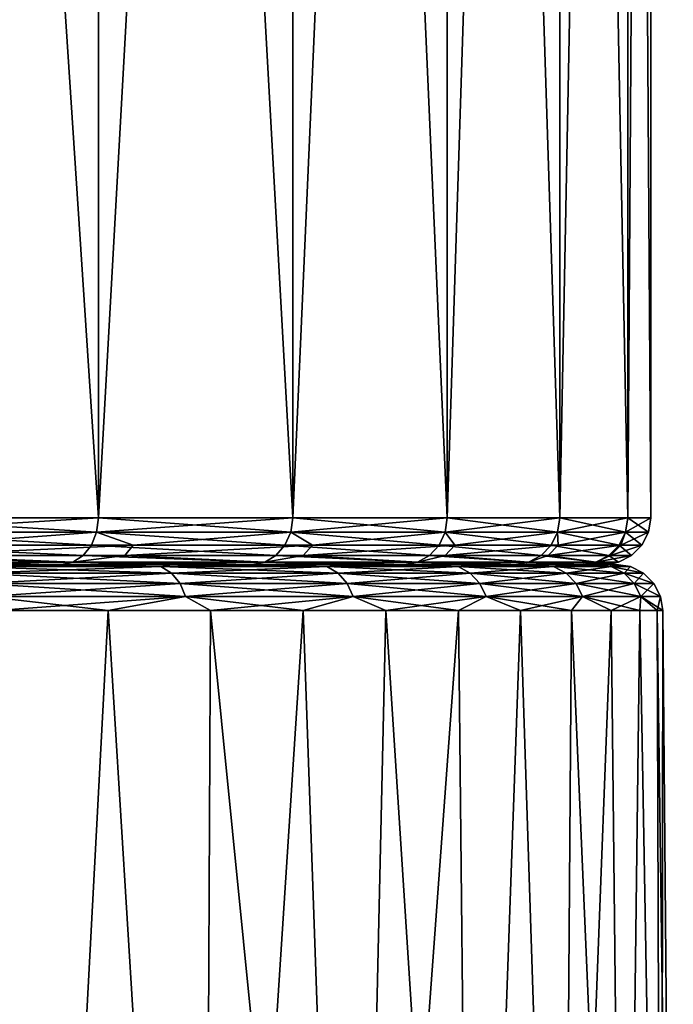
# Model space of a CAD drawing. Header units: metres. Extents: x -128 to 146, y -23 to 80.
# Tile 18 of 113: x -63.38 to -59.18, y 28.17 to 34.5. Entities that reach past the tile are written whole.
import ezdxf

# ---------------------------------------------------------------- set-up
doc = ezdxf.new("R2010")
doc.units = ezdxf.units.M
doc.layers.add('solid_509241_SW0001', color=7, linetype='CONTINUOUS')

msp = doc.modelspace()

# ---------------------------------------------------------------- linework, layer by layer
at = {"layer": 'solid_509241_SW0001'}
for points in [[(-64.355438, 31.299999, -12.144561), (-64.355438, 53.799999, -12.144561), (-62.874168, 53.799999, -10.455494)], [(-62.874157, 31.299999, -10.455479), (-64.355438, 31.299999, -12.144561), (-62.874168, 53.799999, -10.455494)], [(-62.874157, 31.299999, 10.455476), (-62.874168, 53.799999, 10.45549), (-64.355438, 53.799999, 12.144557)], [(-64.355438, 31.299999, 12.144557), (-62.874157, 31.299999, 10.455476), (-64.355438, 53.799999, 12.144557)], [(-62.874157, 31.299999, -10.455479), (-62.874168, 53.799999, -10.455494), (-61.626022, 53.799999, -8.587514)], [(-61.626015, 31.299999, 8.587499), (-61.626022, 53.799999, 8.587511), (-62.874168, 53.799999, 10.45549)], [(-62.874157, 31.299999, 10.455476), (-61.626015, 31.299999, 8.587499), (-62.874168, 53.799999, 10.45549)], [(-61.626015, 31.299999, -8.587502), (-62.874157, 31.299999, -10.455479), (-61.626022, 53.799999, -8.587514)], [(-61.626015, 31.299999, -8.587502), (-61.626022, 53.799999, -8.587514), (-60.63237, 53.799999, -6.572589)], [(-60.63237, 31.299999, 6.572587), (-60.63237, 53.799999, 6.572586), (-61.626022, 53.799999, 8.587511)], [(-61.626015, 31.299999, 8.587499), (-60.63237, 31.299999, 6.572587), (-61.626022, 53.799999, 8.587511)], [(-60.63237, 31.299999, -6.572589), (-61.626015, 31.299999, -8.587502), (-60.63237, 53.799999, -6.572589)], [(-60.63237, 31.299999, -6.572589), (-60.63237, 53.799999, -6.572589), (-59.910221, 53.799999, -4.445204)], [(-59.910221, 31.299999, -4.445219), (-60.63237, 31.299999, -6.572589), (-59.910221, 53.799999, -4.445204)], [(-59.910221, 31.299999, 4.445216), (-59.910221, 53.799999, 4.445201), (-60.63237, 53.799999, 6.572586)], [(-60.63237, 31.299999, 6.572587), (-59.910221, 31.299999, 4.445216), (-60.63237, 53.799999, 6.572586)], [(-59.910221, 31.299999, -4.445219), (-59.910221, 53.799999, -4.445204), (-59.471931, 53.799999, -2.24177)], [(-59.471935, 31.299999, -2.241789), (-59.910221, 31.299999, -4.445219), (-59.471931, 53.799999, -2.24177)], [(-59.471935, 31.299999, 2.241786), (-59.471931, 53.799999, 2.241767), (-59.910221, 53.799999, 4.445201)], [(-59.910221, 31.299999, 4.445216), (-59.471935, 31.299999, 2.241786), (-59.910221, 53.799999, 4.445201)], [(-59.471935, 31.299999, -2.241789), (-59.471931, 53.799999, -2.24177), (-59.324997, 53.799999, -0.000002)], [(-59.324997, 31.299999, -0.000002), (-59.471935, 31.299999, -2.241789), (-59.324997, 53.799999, -0.000002)], [(-59.471935, 31.299999, 2.241786), (-59.324997, 31.299999, -0.000002), (-59.471931, 53.799999, 2.241767)], [(-59.471931, 53.799999, 2.241767), (-59.324997, 31.299999, -0.000002), (-59.324997, 53.799999, -0.000002)], [(-64.365822, 31.207296, -12.134178), (-64.355438, 31.299999, -12.144561), (-62.874157, 31.299999, -10.455479)], [(-64.365822, 31.207296, -12.134178), (-62.874157, 31.299999, -10.455479), (-62.885803, 31.207296, -10.446541)], [(-64.365822, 31.207296, 12.134175), (-62.885803, 31.207296, 10.446538), (-64.355438, 31.299999, 12.144557)], [(-62.885803, 31.207296, 10.446538), (-62.874157, 31.299999, 10.455476), (-64.355438, 31.299999, 12.144557)], [(-62.885803, 31.207296, -10.446541), (-62.874157, 31.299999, -10.455479), (-61.626015, 31.299999, -8.587502)], [(-62.885803, 31.207296, -10.446541), (-61.626015, 31.299999, -8.587502), (-61.638729, 31.207296, -8.58016)], [(-62.885803, 31.207296, 10.446538), (-61.638729, 31.207296, 8.580157), (-62.874157, 31.299999, 10.455476)], [(-61.638729, 31.207296, 8.580157), (-61.626015, 31.299999, 8.587499), (-62.874157, 31.299999, 10.455476)], [(-61.638729, 31.207296, -8.58016), (-61.626015, 31.299999, -8.587502), (-60.63237, 31.299999, -6.572589)], [(-61.638729, 31.207296, -8.58016), (-60.63237, 31.299999, -6.572589), (-60.645935, 31.207294, -6.566971)], [(-61.638729, 31.207296, 8.580157), (-60.645935, 31.207294, 6.566967), (-61.626015, 31.299999, 8.587499)], [(-60.645935, 31.207294, 6.566967), (-60.63237, 31.299999, 6.572587), (-61.626015, 31.299999, 8.587499)], [(-60.645935, 31.207294, -6.566971), (-60.63237, 31.299999, -6.572589), (-59.910221, 31.299999, -4.445219)], [(-60.645935, 31.207294, -6.566971), (-59.910221, 31.299999, -4.445219), (-59.924404, 31.207294, -4.441419)], [(-60.645935, 31.207294, 6.566967), (-59.924404, 31.207294, 4.441415), (-60.63237, 31.299999, 6.572587)], [(-59.924404, 31.207294, 4.441415), (-59.910221, 31.299999, 4.445216), (-60.63237, 31.299999, 6.572587)], [(-59.924404, 31.207294, -4.441419), (-59.910221, 31.299999, -4.445219), (-59.471935, 31.299999, -2.241789)], [(-59.924404, 31.207294, -4.441419), (-59.471935, 31.299999, -2.241789), (-59.486492, 31.207294, -2.239872)], [(-59.924404, 31.207294, 4.441415), (-59.486492, 31.207294, 2.239869), (-59.910221, 31.299999, 4.445216)], [(-59.486492, 31.207294, 2.239869), (-59.471935, 31.299999, 2.241786), (-59.910221, 31.299999, 4.445216)], [(-59.486492, 31.207294, -2.239872), (-59.471935, 31.299999, -2.241789), (-59.324997, 31.299999, -0.000002)], [(-59.486492, 31.207294, -2.239872), (-59.324997, 31.299999, -0.000002), (-59.33968, 31.207294, -0.000002)], [(-59.486492, 31.207294, 2.239869), (-59.33968, 31.207294, -0.000002), (-59.471935, 31.299999, 2.241786)], [(-59.33968, 31.207294, -0.000002), (-59.324997, 31.299999, -0.000002), (-59.471935, 31.299999, 2.241786)], [(-64.395996, 31.123589, 12.104005), (-62.919655, 31.123589, 10.420564), (-64.365822, 31.207296, 12.134175)], [(-62.919655, 31.123589, 10.420564), (-62.885803, 31.207296, 10.446538), (-64.365822, 31.207296, 12.134175)], [(-64.365822, 31.207296, -12.134178), (-62.885803, 31.207296, -10.446541), (-64.021767, 31.123589, -11.717839)], [(-62.885803, 31.207296, -10.446541), (-62.651531, 31.123589, -10.061503), (-64.021767, 31.123589, -11.717839)], [(-62.919655, 31.123589, 10.420564), (-61.675678, 31.123589, 8.558824), (-62.885803, 31.207296, 10.446538)], [(-61.675678, 31.123589, 8.558824), (-61.638729, 31.207296, 8.580157), (-62.885803, 31.207296, 10.446538)], [(-62.885803, 31.207296, -10.446541), (-61.638729, 31.207296, -8.58016), (-62.651531, 31.123589, -10.061503)], [(-61.638729, 31.207296, -8.58016), (-61.499687, 31.123589, -8.246492), (-62.651531, 31.123589, -10.061503)], [(-61.675678, 31.123589, 8.558824), (-60.685352, 31.123589, 6.55064), (-61.638729, 31.207296, 8.580157)], [(-60.685352, 31.123589, 6.55064), (-60.645935, 31.207294, 6.566967), (-61.638729, 31.207296, 8.580157)], [(-61.638729, 31.207296, -8.58016), (-60.645935, 31.207294, -6.566971), (-61.499687, 31.123589, -8.246492)], [(-60.645935, 31.207294, -6.566971), (-60.584412, 31.123589, -6.301429), (-61.499687, 31.123589, -8.246492)], [(-60.685352, 31.123589, 6.55064), (-59.965618, 31.123589, 4.430372), (-60.645935, 31.207294, 6.566967)], [(-59.965618, 31.123589, 4.430372), (-59.924404, 31.207294, 4.441415), (-60.645935, 31.207294, 6.566967)], [(-60.645935, 31.207294, -6.566971), (-59.924404, 31.207294, -4.441419), (-60.584412, 31.123589, -6.301429)], [(-59.924404, 31.207294, -4.441419), (-59.920132, 31.123589, -4.256988), (-60.584412, 31.123589, -6.301429)], [(-59.965618, 31.123589, 4.430372), (-59.528793, 31.123589, 2.2343), (-59.924404, 31.207294, 4.441415)], [(-59.528793, 31.123589, 2.2343), (-59.486492, 31.207294, 2.239869), (-59.924404, 31.207294, 4.441415)], [(-59.924404, 31.207294, -4.441419), (-59.486492, 31.207294, -2.239872), (-59.920132, 31.123589, -4.256988)], [(-59.486492, 31.207294, -2.239872), (-59.517326, 31.123589, -2.145412), (-59.920132, 31.123589, -4.256988)], [(-59.528793, 31.123589, 2.2343), (-59.382347, 31.123589, -0.000002), (-59.486492, 31.207294, 2.239869)], [(-59.517326, 31.123589, -2.145412), (-59.33968, 31.207294, -0.000002), (-59.382347, 31.123589, -0.000002)], [(-59.486492, 31.207294, -2.239872), (-59.33968, 31.207294, -0.000002), (-59.517326, 31.123589, -2.145412)], [(-59.382347, 31.123589, -0.000002), (-59.33968, 31.207294, -0.000002), (-59.486492, 31.207294, 2.239869)], [(-64.442993, 31.057184, 12.057006), (-62.972385, 31.057184, 10.380101), (-64.395996, 31.123589, 12.104005)], [(-62.972385, 31.057184, 10.380101), (-62.919655, 31.123589, 10.420564), (-64.395996, 31.123589, 12.104005)], [(-62.651531, 31.123589, -10.061503), (-62.705303, 31.057184, -10.022435), (-64.070221, 31.057184, -11.672339)], [(-64.021767, 31.123589, -11.717839), (-62.651531, 31.123589, -10.061503), (-64.070221, 31.057184, -11.672339)], [(-62.972385, 31.057184, 10.380101), (-61.733242, 31.057184, 8.52559), (-62.919655, 31.123589, 10.420564)], [(-61.733242, 31.057184, 8.52559), (-61.675678, 31.123589, 8.558824), (-62.919655, 31.123589, 10.420564)], [(-61.499687, 31.123589, -8.246492), (-61.557934, 31.057184, -8.214472), (-62.705303, 31.057184, -10.022435)], [(-62.651531, 31.123589, -10.061503), (-61.499687, 31.123589, -8.246492), (-62.705303, 31.057184, -10.022435)], [(-61.733242, 31.057184, 8.52559), (-60.746761, 31.057184, 6.525204), (-61.675678, 31.123589, 8.558824)], [(-60.746761, 31.057184, 6.525204), (-60.685352, 31.123589, 6.55064), (-61.675678, 31.123589, 8.558824)], [(-60.584412, 31.123589, -6.301429), (-60.64621, 31.057184, -6.276961), (-61.557934, 31.057184, -8.214472)], [(-61.499687, 31.123589, -8.246492), (-60.584412, 31.123589, -6.301429), (-61.557934, 31.057184, -8.214472)], [(-60.746761, 31.057184, 6.525204), (-60.029819, 31.057184, 4.413169), (-60.685352, 31.123589, 6.55064)], [(-60.029819, 31.057184, 4.413169), (-59.965618, 31.123589, 4.430372), (-60.685352, 31.123589, 6.55064)], [(-59.920132, 31.123589, -4.256988), (-59.984509, 31.057184, -4.240458), (-60.64621, 31.057184, -6.276961)], [(-60.584412, 31.123589, -6.301429), (-59.920132, 31.123589, -4.256988), (-60.64621, 31.057184, -6.276961)], [(-60.029819, 31.057184, 4.413169), (-59.594692, 31.057184, 2.225625), (-59.965618, 31.123589, 4.430372)], [(-59.517326, 31.123589, -2.145412), (-59.583271, 31.057184, -2.137081), (-59.984509, 31.057184, -4.240458)], [(-59.920132, 31.123589, -4.256988), (-59.517326, 31.123589, -2.145412), (-59.984509, 31.057184, -4.240458)], [(-59.594692, 31.057184, 2.225625), (-59.528793, 31.123589, 2.2343), (-59.965618, 31.123589, 4.430372)], [(-59.594692, 31.057184, 2.225625), (-59.448814, 31.057184, -0.000002), (-59.528793, 31.123589, 2.2343)], [(-59.583271, 31.057184, -2.137081), (-59.382347, 31.123589, -0.000002), (-59.448814, 31.057184, -0.000002)], [(-59.517326, 31.123589, -2.145412), (-59.382347, 31.123589, -0.000002), (-59.583271, 31.057184, -2.137081)], [(-59.448814, 31.057184, -0.000002), (-59.382347, 31.123589, -0.000002), (-59.528793, 31.123589, 2.2343)], [(-63.038826, 31.014597, -10.329123), (-63.112171, 31, -10.27286), (-64.567589, 31, -11.932442)], [(-64.502213, 31.014597, -11.99779), (-63.038826, 31.014597, -10.329123), (-64.567589, 31, -11.932442)], [(-64.502213, 31.014597, 11.997787), (-64.567589, 31, 11.932439), (-63.112171, 31, 10.272857)], [(-64.442993, 31.057184, 12.057006), (-64.502213, 31.014597, 11.997787), (-63.038826, 31.014597, 10.329119)], [(-64.070221, 31.057184, -11.672339), (-63.038826, 31.014597, -10.329123), (-64.502213, 31.014597, -11.99779)], [(-63.038826, 31.014597, 10.329119), (-64.502213, 31.014597, 11.997787), (-63.112171, 31, 10.272857)], [(-64.442993, 31.057184, 12.057006), (-63.038826, 31.014597, 10.329119), (-62.972385, 31.057184, 10.380101)], [(-64.070221, 31.057184, -11.672339), (-62.705303, 31.057184, -10.022435), (-63.038826, 31.014597, -10.329123)], [(-63.038826, 31.014597, -10.329123), (-61.805767, 31.014595, -8.48372), (-63.112171, 31, -10.27286)], [(-63.038826, 31.014597, 10.329119), (-63.112171, 31, 10.272857), (-61.885822, 31, 8.437498)], [(-61.805767, 31.014595, -8.48372), (-61.885822, 31, -8.437501), (-63.112171, 31, -10.27286)], [(-62.972385, 31.057184, 10.380101), (-63.038826, 31.014597, 10.329119), (-61.805767, 31.014595, 8.483717)], [(-62.705303, 31.057184, -10.022435), (-61.805767, 31.014595, -8.48372), (-63.038826, 31.014597, -10.329123)], [(-61.805767, 31.014595, 8.483717), (-63.038826, 31.014597, 10.329119), (-61.885822, 31, 8.437498)], [(-62.972385, 31.057184, 10.380101), (-61.805767, 31.014595, 8.483717), (-61.733242, 31.057184, 8.52559)], [(-62.705303, 31.057184, -10.022435), (-61.557934, 31.057184, -8.214472), (-61.805767, 31.014595, -8.48372)], [(-60.824131, 31.014595, -6.493158), (-60.909527, 31, -6.457773), (-61.885822, 31, -8.437501)], [(-61.805767, 31.014595, -8.48372), (-60.824131, 31.014595, -6.493158), (-61.885822, 31, -8.437501)], [(-61.805767, 31.014595, 8.483717), (-61.885822, 31, 8.437498), (-60.909527, 31, 6.45777)], [(-61.733242, 31.057184, 8.52559), (-61.805767, 31.014595, 8.483717), (-60.824131, 31.014595, 6.493155)], [(-61.557934, 31.057184, -8.214472), (-60.824131, 31.014595, -6.493158), (-61.805767, 31.014595, -8.48372)], [(-60.824131, 31.014595, 6.493155), (-61.805767, 31.014595, 8.483717), (-60.909527, 31, 6.45777)], [(-61.733242, 31.057184, 8.52559), (-60.824131, 31.014595, 6.493155), (-60.746761, 31.057184, 6.525204)], [(-61.557934, 31.057184, -8.214472), (-60.64621, 31.057184, -6.276961), (-60.824131, 31.014595, -6.493158)], [(-60.110714, 31.014595, -4.391497), (-60.199997, 31, -4.367554), (-60.909527, 31, -6.457773)], [(-60.824131, 31.014595, -6.493158), (-60.110714, 31.014595, -4.391497), (-60.909527, 31, -6.457773)], [(-60.824131, 31.014595, 6.493155), (-60.909527, 31, 6.45777), (-60.199997, 31, 4.367551)], [(-60.746761, 31.057184, 6.525204), (-60.824131, 31.014595, 6.493155), (-60.110714, 31.014595, 4.391494)], [(-60.64621, 31.057184, -6.276961), (-60.110714, 31.014595, -4.391497), (-60.824131, 31.014595, -6.493158)], [(-60.110714, 31.014595, 4.391494), (-60.824131, 31.014595, 6.493155), (-60.199997, 31, 4.367551)], [(-60.746761, 31.057184, 6.525204), (-60.110714, 31.014595, 4.391494), (-60.029819, 31.057184, 4.413169)], [(-60.64621, 31.057184, -6.276961), (-59.984509, 31.057184, -4.240458), (-60.110714, 31.014595, -4.391497)], [(-59.677723, 31.014595, -2.214696), (-59.769363, 31, -2.202614), (-60.199997, 31, -4.367554)], [(-60.110714, 31.014595, -4.391497), (-59.677723, 31.014595, -2.214696), (-60.199997, 31, -4.367554)], [(-60.110714, 31.014595, 4.391494), (-60.199997, 31, 4.367551), (-59.769363, 31, 2.202611)], [(-60.029819, 31.057184, 4.413169), (-60.110714, 31.014595, 4.391494), (-59.677723, 31.014595, 2.214693)], [(-59.984509, 31.057184, -4.240458), (-59.677723, 31.014595, -2.214696), (-60.110714, 31.014595, -4.391497)], [(-59.677723, 31.014595, 2.214693), (-60.110714, 31.014595, 4.391494), (-59.769363, 31, 2.202611)], [(-60.029819, 31.057184, 4.413169), (-59.677723, 31.014595, 2.214693), (-59.594692, 31.057184, 2.225625)], [(-59.984509, 31.057184, -4.240458), (-59.583271, 31.057184, -2.137081), (-59.677723, 31.014595, -2.214696)], [(-59.532562, 31.014595, -0.000002), (-59.625, 31, -0.000002), (-59.769363, 31, -2.202614)], [(-59.677723, 31.014595, 2.214693), (-59.769363, 31, 2.202611), (-59.625, 31, -0.000002)], [(-59.677723, 31.014595, -2.214696), (-59.532562, 31.014595, -0.000002), (-59.769363, 31, -2.202614)], [(-59.594692, 31.057184, 2.225625), (-59.677723, 31.014595, 2.214693), (-59.532562, 31.014595, -0.000002)], [(-59.677723, 31.014595, -2.214696), (-59.448814, 31.057184, -0.000002), (-59.532562, 31.014595, -0.000002)], [(-59.583271, 31.057184, -2.137081), (-59.448814, 31.057184, -0.000002), (-59.677723, 31.014595, -2.214696)], [(-59.532562, 31.014595, -0.000002), (-59.677723, 31.014595, 2.214693), (-59.625, 31, -0.000002)], [(-59.594692, 31.057184, 2.225625), (-59.532562, 31.014595, -0.000002), (-59.448814, 31.057184, -0.000002)], [(-64.567589, 31, -11.932442), (-63.112171, 31, -10.27286), (-63.753262, 31, -11.176384)], [(-64.567589, 31, 11.932439), (-63.75325, 31, 11.176368), (-63.049515, 31, 10.318686)], [(-63.112171, 31, 10.272857), (-64.567589, 31, 11.932439), (-63.049515, 31, 10.318686)], [(-63.112171, 31, -10.27286), (-63.049526, 31, -10.318703), (-63.753262, 31, -11.176384)], [(-63.741776, 30.985477, -11.302802), (-63.753262, 31, -11.176384), (-63.049526, 31, -10.318703)], [(-62.472393, 30.985477, 9.682558), (-63.049515, 31, 10.318686), (-63.75325, 31, 11.176368)], [(-63.741776, 30.985477, 11.302802), (-62.472393, 30.985477, 9.682558), (-63.75325, 31, 11.176368)], [(-62.472393, 30.985477, -9.682558), (-63.741776, 30.985477, -11.302802), (-63.049526, 31, -10.318703)], [(-63.679382, 30.943264, -11.358078), (-63.741776, 30.985477, -11.302802), (-62.472393, 30.985477, -9.682558)], [(-62.403793, 30.943264, 9.72991), (-62.472393, 30.985477, 9.682558), (-63.741776, 30.985477, 11.302802)], [(-63.679382, 30.943264, 11.358078), (-62.403793, 30.943264, 9.72991), (-63.741776, 30.985477, 11.302802)], [(-62.403793, 30.943264, -9.72991), (-63.679382, 30.943264, -11.358078), (-62.472393, 30.985477, -9.682558)], [(-63.112171, 31, -10.27286), (-62.403366, 31, -9.416782), (-63.049526, 31, -10.318703)], [(-63.112171, 31, -10.27286), (-61.885822, 31, -8.437501), (-62.403366, 31, -9.416782)], [(-63.112171, 31, 10.272857), (-62.403355, 31, 9.416765), (-61.817593, 31, 8.474537)], [(-61.885822, 31, 8.437498), (-63.112171, 31, 10.272857), (-61.817593, 31, 8.474537)], [(-63.112171, 31, 10.272857), (-63.049515, 31, 10.318686), (-62.403355, 31, 9.416765)], [(-62.472393, 30.985477, -9.682558), (-63.049526, 31, -10.318703), (-62.403366, 31, -9.416782)], [(-62.472393, 30.985477, 9.682558), (-62.403355, 31, 9.416765), (-63.049515, 31, 10.318686)], [(-62.472393, 30.985477, -9.682558), (-62.403366, 31, -9.416782), (-61.817604, 31, -8.474556)], [(-61.407566, 30.985477, -7.92112), (-62.472393, 30.985477, -9.682558), (-61.817604, 31, -8.474556)], [(-62.472393, 30.985477, 9.682558), (-61.407566, 30.985477, 7.92112), (-62.403355, 31, 9.416765)], [(-62.403793, 30.943264, -9.72991), (-62.472393, 30.985477, -9.682558), (-61.407566, 30.985477, -7.92112)], [(-61.333759, 30.943264, 7.959857), (-61.407566, 30.985477, 7.92112), (-62.472393, 30.985477, 9.682558)], [(-62.403793, 30.943264, 9.72991), (-61.333759, 30.943264, 7.959857), (-62.472393, 30.985477, 9.682558)], [(-61.333759, 30.943264, -7.959857), (-62.403793, 30.943264, -9.72991), (-61.407566, 30.985477, -7.92112)], [(-61.885822, 31, -8.437501), (-61.817604, 31, -8.474556), (-62.403366, 31, -9.416782)], [(-61.407566, 30.985477, 7.92112), (-61.817593, 31, 8.474537), (-62.403355, 31, 9.416765)], [(-61.885822, 31, -8.437501), (-61.294724, 31, -7.49603), (-61.817604, 31, -8.474556)], [(-61.885822, 31, -8.437501), (-60.909527, 31, -6.457773), (-61.294724, 31, -7.49603)], [(-61.885822, 31, 8.437498), (-61.294716, 31, 7.496011), (-60.836956, 31, 6.485363)], [(-60.909527, 31, 6.45777), (-61.885822, 31, 8.437498), (-60.836956, 31, 6.485363)], [(-61.885822, 31, 8.437498), (-61.817593, 31, 8.474537), (-61.294716, 31, 7.496011)], [(-61.407566, 30.985477, -7.92112), (-61.817604, 31, -8.474556), (-61.294724, 31, -7.49603)], [(-61.407566, 30.985477, 7.92112), (-61.294716, 31, 7.496011), (-61.817593, 31, 8.474537)], [(-61.407566, 30.985477, -7.92112), (-61.294724, 31, -7.49603), (-60.836967, 31, -6.485383)], [(-60.562824, 30.985477, -6.044174), (-61.407566, 30.985477, -7.92112), (-60.836967, 31, -6.485383)], [(-61.407566, 30.985477, 7.92112), (-60.562824, 30.985477, 6.044174), (-61.294716, 31, 7.496011)], [(-61.333759, 30.943264, -7.959857), (-61.407566, 30.985477, -7.92112), (-60.562824, 30.985477, -6.044174)], [(-60.484882, 30.943264, 6.073733), (-60.562824, 30.985477, 6.044174), (-61.407566, 30.985477, 7.92112)], [(-61.333759, 30.943264, 7.959857), (-60.484882, 30.943264, 6.073733), (-61.407566, 30.985477, 7.92112)], [(-60.484882, 30.943264, -6.073733), (-61.333759, 30.943264, -7.959857), (-60.562824, 30.985477, -6.044174)], [(-60.909527, 31, -6.457773), (-60.836967, 31, -6.485383), (-61.294724, 31, -7.49603)], [(-60.562824, 30.985477, 6.044174), (-60.836956, 31, 6.485363), (-61.294716, 31, 7.496011)], [(-60.909527, 31, -6.457773), (-60.446304, 31, -5.446995), (-60.836967, 31, -6.485383)], [(-60.909527, 31, -6.457773), (-60.199997, 31, -4.367554), (-60.446304, 31, -5.446995)], [(-60.909527, 31, 6.45777), (-60.446301, 31, 5.446974), (-60.124367, 31, 4.385147)], [(-60.199997, 31, 4.367551), (-60.909527, 31, 6.45777), (-60.124367, 31, 4.385147)], [(-60.909527, 31, 6.45777), (-60.836956, 31, 6.485363), (-60.446301, 31, 5.446974)], [(-60.562824, 30.985477, -6.044174), (-60.836967, 31, -6.485383), (-60.446304, 31, -5.446995)], [(-60.562824, 30.985477, 6.044174), (-60.446301, 31, 5.446974), (-60.836956, 31, 6.485363)], [(-60.562824, 30.985477, -6.044174), (-60.446304, 31, -5.446995), (-60.124374, 31, -4.385169)], [(-59.950478, 30.985477, -4.079091), (-60.562824, 30.985477, -6.044174), (-60.124374, 31, -4.385169)], [(-60.562824, 30.985477, 6.044174), (-59.950478, 30.985477, 4.079091), (-60.446301, 31, 5.446974)], [(-60.484882, 30.943264, -6.073733), (-60.562824, 30.985477, -6.044174), (-59.950478, 30.985477, -4.079091)], [(-59.869545, 30.943264, 4.09904), (-59.950478, 30.985477, 4.079091), (-60.562824, 30.985477, 6.044174)], [(-60.484882, 30.943264, 6.073733), (-59.869545, 30.943264, 4.09904), (-60.562824, 30.985477, 6.044174)], [(-59.869545, 30.943264, -4.09904), (-60.484882, 30.943264, -6.073733), (-59.950478, 30.985477, -4.079091)], [(-60.199997, 31, -4.367554), (-60.124374, 31, -4.385169), (-60.446304, 31, -5.446995)], [(-59.950478, 30.985477, 4.079091), (-60.124367, 31, 4.385147), (-60.446301, 31, 5.446974)], [(-60.199997, 31, -4.367554), (-59.872635, 31, -3.304782), (-60.124374, 31, -4.385169)], [(-60.199997, 31, -4.367554), (-59.769363, 31, -2.202614), (-59.872635, 31, -3.304782)], [(-60.199997, 31, 4.367551), (-59.872631, 31, 3.304762), (-59.692055, 31, 2.209932)], [(-59.769363, 31, 2.202611), (-60.199997, 31, 4.367551), (-59.692055, 31, 2.209932)], [(-60.199997, 31, 4.367551), (-60.124367, 31, 4.385147), (-59.872631, 31, 3.304762)], [(-59.950478, 30.985477, -4.079091), (-60.124374, 31, -4.385169), (-59.872635, 31, -3.304782)], [(-59.950478, 30.985477, 4.079091), (-59.872631, 31, 3.304762), (-60.124367, 31, 4.385147)], [(-59.950478, 30.985477, -4.079091), (-59.872635, 31, -3.304782), (-59.692055, 31, -2.209949)], [(-59.579464, 30.985477, -2.054525), (-59.950478, 30.985477, -4.079091), (-59.692055, 31, -2.209949)], [(-59.950478, 30.985477, 4.079091), (-59.579464, 30.985477, 2.054525), (-59.872631, 31, 3.304762)], [(-59.869545, 30.943264, -4.09904), (-59.950478, 30.985477, -4.079091), (-59.579464, 30.985477, -2.054525)], [(-59.496716, 30.943264, 2.064573), (-59.579464, 30.985477, 2.054525), (-59.950478, 30.985477, 4.079091)], [(-59.869545, 30.943264, 4.09904), (-59.496716, 30.943264, 2.064573), (-59.950478, 30.985477, 4.079091)], [(-59.769363, 31, -2.202614), (-59.692055, 31, -2.209949), (-59.872635, 31, -3.304782)], [(-59.579464, 30.985477, 2.054525), (-59.692055, 31, 2.209932), (-59.872631, 31, 3.304762)], [(-59.496716, 30.943264, -2.064573), (-59.869545, 30.943264, -4.09904), (-59.579464, 30.985477, -2.054525)], [(-59.769363, 31, -2.202614), (-59.58353, 31, -1.10628), (-59.692055, 31, -2.209949)], [(-59.769363, 31, -2.202614), (-59.625, 31, -0.000002), (-59.58353, 31, -1.10628)], [(-59.769363, 31, 2.202611), (-59.58353, 31, 1.106271), (-59.547394, 31)], [(-59.769363, 31, 2.202611), (-59.547394, 31), (-59.625, 31, -0.000002)], [(-59.769363, 31, 2.202611), (-59.692055, 31, 2.209932), (-59.58353, 31, 1.106271)], [(-59.579464, 30.985477, -2.054525), (-59.692055, 31, -2.209949), (-59.58353, 31, -1.10628)], [(-59.579464, 30.985477, 2.054525), (-59.58353, 31, 1.106271), (-59.692055, 31, 2.209932)], [(-59.625, 31, -0.000002), (-59.547394, 31), (-59.58353, 31, -1.10628)], [(-59.579464, 30.985477, -2.054525), (-59.58353, 31, -1.10628), (-59.547394, 31)], [(-59.455185, 30.985477), (-59.547394, 31), (-59.58353, 31, 1.106271)], [(-59.579464, 30.985477, 2.054525), (-59.455185, 30.985477), (-59.58353, 31, 1.106271)], [(-59.455185, 30.985477), (-59.579464, 30.985477, -2.054525), (-59.547394, 31)], [(-59.496716, 30.943264, -2.064573), (-59.579464, 30.985477, -2.054525), (-59.455185, 30.985477)], [(-59.579464, 30.985477, 2.054525), (-59.37183, 30.943264), (-59.455185, 30.985477)], [(-59.496716, 30.943264, 2.064573), (-59.37183, 30.943264), (-59.579464, 30.985477, 2.054525)], [(-59.37183, 30.943264), (-59.496716, 30.943264, -2.064573), (-59.455185, 30.985477)], [(-63.629734, 30.877453, -11.40206), (-63.679382, 30.943264, -11.358078), (-62.403793, 30.943264, -9.72991)], [(-62.349209, 30.877453, 9.767587), (-62.403793, 30.943264, 9.72991), (-63.679382, 30.943264, 11.358078)], [(-63.629734, 30.877453, 11.40206), (-62.349209, 30.877453, 9.767587), (-63.679382, 30.943264, 11.358078)], [(-62.349209, 30.877453, -9.767587), (-63.629734, 30.877453, -11.40206), (-62.403793, 30.943264, -9.72991)], [(-62.349209, 30.877453, -9.767587), (-62.403793, 30.943264, -9.72991), (-61.333759, 30.943264, -7.959857)], [(-61.275028, 30.877453, 7.990681), (-61.333759, 30.943264, 7.959857), (-62.403793, 30.943264, 9.72991)], [(-62.349209, 30.877453, 9.767587), (-61.275028, 30.877453, 7.990681), (-62.403793, 30.943264, 9.72991)], [(-61.275028, 30.877453, -7.990681), (-62.349209, 30.877453, -9.767587), (-61.333759, 30.943264, -7.959857)], [(-61.275028, 30.877453, -7.990681), (-61.333759, 30.943264, -7.959857), (-60.484882, 30.943264, -6.073733)], [(-60.422867, 30.877453, 6.097252), (-60.484882, 30.943264, 6.073733), (-61.333759, 30.943264, 7.959857)], [(-61.275028, 30.877453, 7.990681), (-60.422867, 30.877453, 6.097252), (-61.333759, 30.943264, 7.959857)], [(-60.422867, 30.877453, -6.097252), (-61.275028, 30.877453, -7.990681), (-60.484882, 30.943264, -6.073733)], [(-60.422867, 30.877453, -6.097252), (-60.484882, 30.943264, -6.073733), (-59.869545, 30.943264, -4.09904)], [(-59.805145, 30.877453, 4.114912), (-59.869545, 30.943264, 4.09904), (-60.484882, 30.943264, 6.073733)], [(-60.422867, 30.877453, 6.097252), (-59.805145, 30.877453, 4.114912), (-60.484882, 30.943264, 6.073733)], [(-59.805145, 30.877453, -4.114912), (-60.422867, 30.877453, -6.097252), (-59.869545, 30.943264, -4.09904)], [(-59.805145, 30.877453, -4.114912), (-59.869545, 30.943264, -4.09904), (-59.496716, 30.943264, -2.064573)], [(-59.43087, 30.877453, 2.072567), (-59.496716, 30.943264, 2.064573), (-59.869545, 30.943264, 4.09904)], [(-59.805145, 30.877453, 4.114912), (-59.43087, 30.877453, 2.072567), (-59.869545, 30.943264, 4.09904)], [(-59.43087, 30.877453, -2.072567), (-59.805145, 30.877453, -4.114912), (-59.496716, 30.943264, -2.064573)], [(-59.43087, 30.877453, -2.072567), (-59.496716, 30.943264, -2.064573), (-59.37183, 30.943264)], [(-59.496716, 30.943264, 2.064573), (-59.305504, 30.877453), (-59.37183, 30.943264)], [(-59.43087, 30.877453, 2.072567), (-59.305504, 30.877453), (-59.496716, 30.943264, 2.064573)], [(-59.305504, 30.877453), (-59.43087, 30.877453, -2.072567), (-59.37183, 30.943264)], [(-63.597652, 30.794428, -11.430483), (-63.629734, 30.877453, -11.40206), (-62.349209, 30.877453, -9.767587)], [(-62.313934, 30.794428, 9.791936), (-62.349209, 30.877453, 9.767587), (-63.629734, 30.877453, 11.40206)], [(-63.597652, 30.794428, 11.430483), (-62.313934, 30.794428, 9.791936), (-63.629734, 30.877453, 11.40206)], [(-62.313934, 30.794428, -9.791936), (-63.597652, 30.794428, -11.430483), (-62.349209, 30.877453, -9.767587)], [(-62.313934, 30.794428, -9.791936), (-62.349209, 30.877453, -9.767587), (-61.275028, 30.877453, -7.990681)], [(-61.237076, 30.794428, 8.0106), (-61.275028, 30.877453, 7.990681), (-62.349209, 30.877453, 9.767587)], [(-62.313934, 30.794428, 9.791936), (-61.237076, 30.794428, 8.0106), (-62.349209, 30.877453, 9.767587)], [(-61.237076, 30.794428, -8.0106), (-62.313934, 30.794428, -9.791936), (-61.275028, 30.877453, -7.990681)], [(-61.237076, 30.794428, -8.0106), (-61.275028, 30.877453, -7.990681), (-60.422867, 30.877453, -6.097252)], [(-60.38279, 30.794428, 6.112452), (-60.422867, 30.877453, 6.097252), (-61.275028, 30.877453, 7.990681)], [(-61.237076, 30.794428, 8.0106), (-60.38279, 30.794428, 6.112452), (-61.275028, 30.877453, 7.990681)], [(-60.38279, 30.794428, -6.112452), (-61.237076, 30.794428, -8.0106), (-60.422867, 30.877453, -6.097252)], [(-60.38279, 30.794428, -6.112452), (-60.422867, 30.877453, -6.097252), (-59.805145, 30.877453, -4.114912)], [(-59.763527, 30.794428, 4.12517), (-59.805145, 30.877453, 4.114912), (-60.422867, 30.877453, 6.097252)], [(-60.38279, 30.794428, 6.112452), (-59.763527, 30.794428, 4.12517), (-60.422867, 30.877453, 6.097252)], [(-59.763527, 30.794428, -4.12517), (-60.38279, 30.794428, -6.112452), (-59.805145, 30.877453, -4.114912)], [(-59.763527, 30.794428, -4.12517), (-59.805145, 30.877453, -4.114912), (-59.43087, 30.877453, -2.072567)], [(-59.388321, 30.794428, 2.077734), (-59.43087, 30.877453, 2.072567), (-59.805145, 30.877453, 4.114912)], [(-59.763527, 30.794428, 4.12517), (-59.388321, 30.794428, 2.077734), (-59.805145, 30.877453, 4.114912)], [(-59.388321, 30.794428, -2.077734), (-59.763527, 30.794428, -4.12517), (-59.43087, 30.877453, -2.072567)], [(-59.388321, 30.794428, -2.077734), (-59.43087, 30.877453, -2.072567), (-59.305504, 30.877453)], [(-59.43087, 30.877453, 2.072567), (-59.262642, 30.794428), (-59.305504, 30.877453)], [(-59.388321, 30.794428, 2.077734), (-59.262642, 30.794428), (-59.43087, 30.877453, 2.072567)], [(-59.262642, 30.794428), (-59.388321, 30.794428, -2.077734), (-59.305504, 30.877453)], [(-62.313934, 30.794428, -9.791936), (-63.528805, 30.702618, -11.375419), (-63.597652, 30.794428, -11.430483)], [(-63.597652, 30.794428, 11.430483), (-63.528805, 30.702618, 11.375419), (-62.812588, 30.702618, 10.502706)], [(-63.597652, 30.794428, 11.430483), (-62.812588, 30.702618, 10.502706), (-62.313934, 30.794428, 9.791936)], [(-62.313934, 30.794428, -9.791936), (-62.812588, 30.702618, -10.502706), (-63.528805, 30.702618, -11.375419)], [(-62.313934, 30.794428, -9.791936), (-62.154984, 30.702618, -9.585018), (-62.812588, 30.702618, -10.502706)], [(-62.313934, 30.794428, 9.791936), (-62.812588, 30.702618, 10.502706), (-62.154984, 30.702618, 9.585018)], [(-61.237076, 30.794428, -8.0106), (-62.154984, 30.702618, -9.585018), (-62.313934, 30.794428, -9.791936)], [(-62.313934, 30.794428, 9.791936), (-62.154984, 30.702618, 9.585018), (-61.558807, 30.702618, 8.626287)], [(-62.313934, 30.794428, 9.791936), (-61.558807, 30.702618, 8.626287), (-61.237076, 30.794428, 8.0106)], [(-61.237076, 30.794428, -8.0106), (-61.558807, 30.702618, -8.626287), (-62.154984, 30.702618, -9.585018)], [(-61.237076, 30.794428, -8.0106), (-61.026611, 30.702618, -7.630616), (-61.558807, 30.702618, -8.626287)], [(-61.237076, 30.794428, 8.0106), (-61.558807, 30.702618, 8.626287), (-61.026611, 30.702618, 7.630616)], [(-60.38279, 30.794428, -6.112452), (-61.026611, 30.702618, -7.630616), (-61.237076, 30.794428, -8.0106)], [(-61.237076, 30.794428, 8.0106), (-61.026611, 30.702618, 7.630616), (-60.560677, 30.702618, 6.602269)], [(-61.237076, 30.794428, 8.0106), (-60.560677, 30.702618, 6.602269), (-60.38279, 30.794428, 6.112452)], [(-60.38279, 30.794428, -6.112452), (-60.560677, 30.702618, -6.602269), (-61.026611, 30.702618, -7.630616)], [(-60.38279, 30.794428, -6.112452), (-60.162991, 30.702618, -5.545649), (-60.560677, 30.702618, -6.602269)], [(-60.38279, 30.794428, 6.112452), (-60.560677, 30.702618, 6.602269), (-60.162991, 30.702618, 5.545649)], [(-59.763527, 30.794428, -4.12517), (-60.162991, 30.702618, -5.545649), (-60.38279, 30.794428, -6.112452)], [(-60.38279, 30.794428, 6.112452), (-60.162991, 30.702618, 5.545649), (-59.83527, 30.702618, 4.465283)], [(-60.38279, 30.794428, 6.112452), (-59.83527, 30.702618, 4.465283), (-59.763527, 30.794428, 4.12517)], [(-59.763527, 30.794428, -4.12517), (-59.83527, 30.702618, -4.465283), (-60.162991, 30.702618, -5.545649)], [(-59.763527, 30.794428, -4.12517), (-59.578907, 30.702618, -3.365801), (-59.83527, 30.702618, -4.465283)], [(-59.763527, 30.794428, 4.12517), (-59.83527, 30.702618, 4.465283), (-59.578907, 30.702618, 3.365801)], [(-59.388321, 30.794428, -2.077734), (-59.578907, 30.702618, -3.365801), (-59.763527, 30.794428, -4.12517)], [(-59.763527, 30.794428, 4.12517), (-59.578907, 30.702618, 3.365801), (-59.395, 30.702618, 2.251906)], [(-59.763527, 30.794428, 4.12517), (-59.395, 30.702618, 2.251906), (-59.388321, 30.794428, 2.077734)], [(-59.388321, 30.794428, -2.077734), (-59.395, 30.702618, -2.251906), (-59.578907, 30.702618, -3.365801)], [(-59.388321, 30.794428, -2.077734), (-59.284344, 30.702618, -1.128368), (-59.395, 30.702618, -2.251906)], [(-59.388321, 30.794428, 2.077734), (-59.395, 30.702618, 2.251906), (-59.284344, 30.702618, 1.128368)], [(-59.388321, 30.794428, 2.077734), (-59.284344, 30.702618, 1.128368), (-59.247406, 30.702618)], [(-59.388321, 30.794428, 2.077734), (-59.247406, 30.702618), (-59.262642, 30.794428)], [(-59.262642, 30.794428), (-59.284344, 30.702618, -1.128368), (-59.388321, 30.794428, -2.077734)], [(-59.262642, 30.794428), (-59.247406, 30.702618), (-59.284344, 30.702618, -1.128368)], [(-63.528805, 30.702618, -11.375419), (-63.380089, 20.006245, -11.346815), (-64.769699, 19.116728, -12.788694)], [(-62.812588, 30.702618, 10.502706), (-63.528805, 30.702618, 11.375419), (-63.380142, 20.00621, 11.346874)], [(-63.528805, 30.702618, -11.375419), (-62.812588, 30.702618, -10.502706), (-63.380089, 20.006245, -11.346815)], [(-62.812588, 30.702618, 10.502706), (-63.380142, 20.00621, 11.346874), (-62.201096, 20.8043, 9.807196)], [(-62.812588, 30.702618, -10.502706), (-62.201057, 20.804327, -9.80714), (-63.380089, 20.006245, -11.346815)], [(-62.154984, 30.702618, 9.585018), (-62.812588, 30.702618, 10.502706), (-62.201096, 20.8043, 9.807196)], [(-62.812588, 30.702618, -10.502706), (-62.154984, 30.702618, -9.585018), (-62.201057, 20.804327, -9.80714)], [(-62.154984, 30.702618, 9.585018), (-62.201096, 20.8043, 9.807196), (-61.234783, 21.484711, 8.210188)], [(-61.558807, 30.702618, -8.626287), (-61.234749, 21.484734, -8.210128), (-62.201057, 20.804327, -9.80714)], [(-62.154984, 30.702618, -9.585018), (-61.558807, 30.702618, -8.626287), (-62.201057, 20.804327, -9.80714)], [(-61.558807, 30.702618, 8.626287), (-62.154984, 30.702618, 9.585018), (-61.234783, 21.484711, 8.210188)], [(-61.026611, 30.702618, 7.630616), (-61.558807, 30.702618, 8.626287), (-61.234783, 21.484711, 8.210188)], [(-61.558807, 30.702618, -8.626287), (-61.026611, 30.702618, -7.630616), (-61.234749, 21.484734, -8.210128)], [(-61.026611, 30.702618, 7.630616), (-61.234783, 21.484711, 8.210188), (-60.470776, 22.037891, 6.582655)], [(-60.560677, 30.702618, -6.602269), (-60.470749, 22.037912, -6.582585), (-61.234749, 21.484734, -8.210128)], [(-61.026611, 30.702618, -7.630616), (-60.560677, 30.702618, -6.602269), (-61.234749, 21.484734, -8.210128)], [(-60.560677, 30.702618, 6.602269), (-61.026611, 30.702618, 7.630616), (-60.470776, 22.037891, 6.582655)], [(-60.162991, 30.702618, 5.545649), (-60.560677, 30.702618, 6.602269), (-60.470776, 22.037891, 6.582655)], [(-60.560677, 30.702618, -6.602269), (-60.162991, 30.702618, -5.545649), (-60.470749, 22.037912, -6.582585)], [(-60.162991, 30.702618, 5.545649), (-60.470776, 22.037891, 6.582655), (-59.894394, 22.463484, 4.938818)], [(-60.162991, 30.702618, -5.545649), (-59.894382, 22.46349, -4.938787), (-60.470749, 22.037912, -6.582585)], [(-59.83527, 30.702618, 4.465283), (-60.162991, 30.702618, 5.545649), (-59.894394, 22.463484, 4.938818)], [(-60.162991, 30.702618, -5.545649), (-59.83527, 30.702618, -4.465283), (-59.894382, 22.46349, -4.938787)], [(-59.83527, 30.702618, 4.465283), (-59.894394, 22.463484, 4.938818), (-59.494087, 22.762983, 3.293419)], [(-59.578907, 30.702618, -3.365801), (-59.494083, 22.762987, -3.29339), (-59.894382, 22.46349, -4.938787)], [(-59.83527, 30.702618, -4.465283), (-59.578907, 30.702618, -3.365801), (-59.894382, 22.46349, -4.938787)], [(-59.578907, 30.702618, 3.365801), (-59.83527, 30.702618, 4.465283), (-59.494087, 22.762983, 3.293419)], [(-59.395, 30.702618, 2.251906), (-59.578907, 30.702618, 3.365801), (-59.494087, 22.762983, 3.293419)], [(-59.578907, 30.702618, -3.365801), (-59.395, 30.702618, -2.251906), (-59.494083, 22.762987, -3.29339)], [(-59.395, 30.702618, 2.251906), (-59.494087, 22.762983, 3.293419), (-59.258102, 22.940989, 1.646519)], [(-59.395, 30.702618, -2.251906), (-59.258102, 22.94099, -1.646507), (-59.494083, 22.762987, -3.29339)], [(-59.284344, 30.702618, 1.128368), (-59.395, 30.702618, 2.251906), (-59.258102, 22.940989, 1.646519)], [(-59.395, 30.702618, -2.251906), (-59.284344, 30.702618, -1.128368), (-59.258102, 22.94099, -1.646507)], [(-59.284344, 30.702618, 1.128368), (-59.258102, 22.940989, 1.646519), (-59.180183, 23)], [(-59.284344, 30.702618, 1.128368), (-59.180183, 23), (-59.247406, 30.702618)], [(-59.284344, 30.702618, -1.128368), (-59.247406, 30.702618), (-59.258102, 22.94099, -1.646507)], [(-59.247406, 30.702618), (-59.180183, 23), (-59.258102, 22.94099, -1.646507)]]:
    msp.add_3dface(points, dxfattribs=at)

doc.saveas('drawing.dxf')
